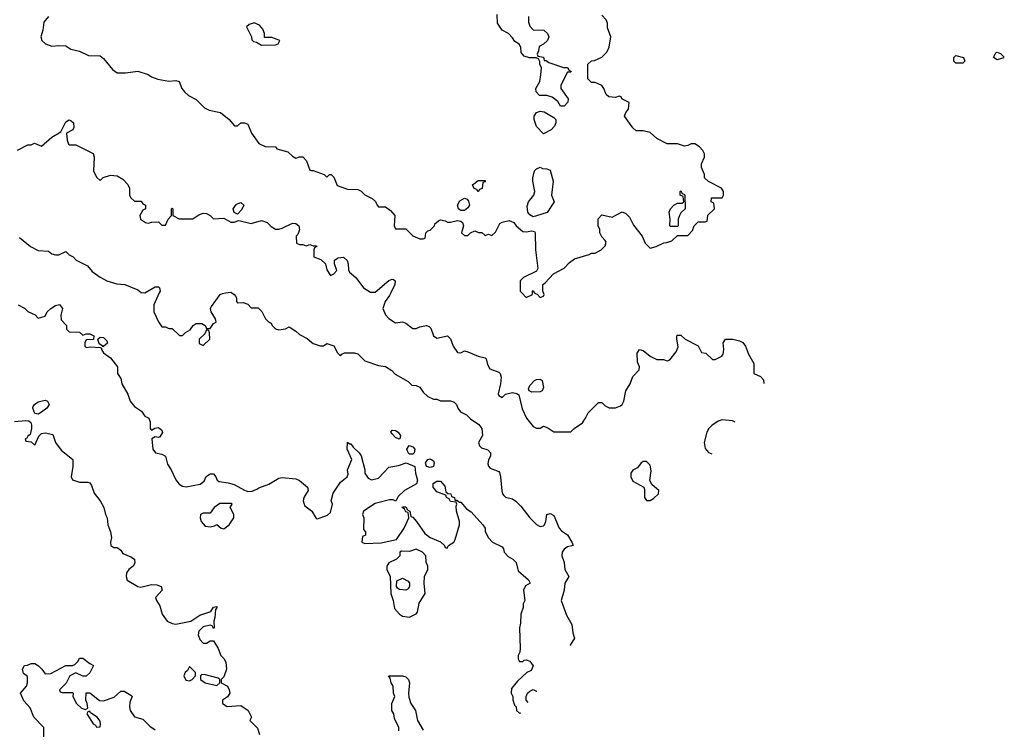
# Model space of a CAD drawing. Header units: inches. Extents: x 2348341 to 2479810, y 460419 to 613669.
# Tile 113 of 256: x 2418302 to 2424031, y 487460 to 491591. Entities that reach past the tile are written whole.
import ezdxf

# ---------------------------------------------------------------- set-up
doc = ezdxf.new("R2010")
doc.units = ezdxf.units.IN
doc.header["$MEASUREMENT"] = 0
for name, color, linetype in [('C4418', 7, 'Continuous'), ('C4419', 7, 'Continuous'), ('C4428', 7, 'Continuous'), ('C4429', 7, 'Continuous')]:
    doc.layers.add(name, color=color, linetype=linetype)

msp = doc.modelspace()

# ---------------------------------------------------------------- linework, layer by layer
at = {"layer": 'C4418', "color": 2}
for points, elevation in [([(2419114.8, 490000), (2419082.8, 489930), (2419082, 489890), (2419110, 489832), (2419130, 489802), (2419150, 489802), (2419170, 489792), (2419190, 489792), (2419232.7, 489752.7), (2419250, 489752), (2419268, 489770), (2419294.9, 489785.1), (2419312.7, 489810), (2419330, 489823), (2419362.5, 489822.5), (2419381, 489810), (2419390, 489792), (2419410, 489792), (2419430, 489822), (2419446, 489830), (2419442, 489850), (2419417.2, 489890), (2419413.2, 489910), (2419418.6, 489921.4), (2419468.9, 489991.1), (2419482.7, 489997.3), (2419499.9, 490000)], 74), ([(2419537.3, 490000), (2419551.1, 489991.1), (2419559.8, 489979.8), (2419564.7, 489970), (2419564.7, 489950), (2419570, 489942), (2419603.6, 489943.6), (2419630, 489934), (2419650, 489914), (2419690, 489914), (2419711.6, 489891.6), (2419732, 489850), (2419750, 489832), (2419764.7, 489824.7), (2419771.3, 489810), (2419790, 489791.3), (2419810, 489786), (2419848.7, 489791.3), (2419870, 489802), (2419910, 489778), (2419930, 489758), (2419975.3, 489735.3), (2420000, 489713.5)], 74), ([(2418294, 489930), (2418330, 489912), (2418350, 489892), (2418391.6, 489871.6), (2418410, 489854), (2418450, 489864.7), (2418462, 489890), (2418484, 489910), (2418510, 489927.3), (2418533.2, 489933.2), (2418550.7, 489910), (2418541, 489870), (2418543.6, 489843.6), (2418574, 489810), (2418574, 489790), (2418590, 489774), (2418650, 489772), (2418670, 489754), (2418690, 489762), (2418710, 489762), (2418734, 489750), (2418731.6, 489728.4), (2418690, 489726), (2418682, 489710), (2418682, 489690), (2418690, 489682), (2418714.6, 489685.4), (2418770, 489682), (2418778, 489678), (2418778, 489670), (2418790, 489652), (2418830, 489622), (2418871, 489570), (2418872, 489530), (2418890, 489502), (2418896, 489470), (2418930.7, 489410.7), (2418944.7, 489370), (2418970, 489338), (2419011.3, 489311.3), (2419030, 489282), (2419054, 489270), (2419062, 489250), (2419062, 489210), (2419065.4, 489205.4), (2419070, 489202), (2419088, 489212), (2419110, 489216), (2419130, 489202), (2419133, 489187), (2419117.3, 489162.7), (2419110, 489159), (2419090, 489162), (2419072, 489150), (2419078, 489090), (2419092, 489070), (2419130, 489060.7), (2419150.5, 489050.5), (2419163.4, 489003.4), (2419184, 488970), (2419210, 488911.3), (2419230, 488886), (2419250, 488876), (2419270.8, 488870.8), (2419353.3, 488886.7), (2419375.3, 488904.7), (2419388.3, 488931.7), (2419410, 488947.7), (2419430, 488946.8), (2419444, 488930), (2419450.7, 488910.7), (2419462.5, 488902.5), (2419514.6, 488894.6), (2419550, 488884), (2419610, 488851), (2419630, 488844.7), (2419654.6, 488845.4), (2419683.1, 488856.9), (2419694.6, 488865.4), (2419752.9, 488887.1), (2419810, 488921), (2419830, 488926), (2419910, 488917.3), (2419930, 488907.7), (2419977.3, 488870), (2419980.7, 488850), (2419956, 488810), (2419951, 488790), (2419955.3, 488775.3), (2419961, 488761), (2420000, 488731.5)], 70), ([(2418271.3, 489251.3), (2418337.3, 489257.3), (2418354.8, 489254.8), (2418366.4, 489246.4), (2418372, 489230), (2418372, 489210), (2418363.6, 489176.4), (2418350, 489166), (2418344.7, 489155.3), (2418334, 489150), (2418338, 489138), (2418370, 489134), (2418390, 489114), (2418414.6, 489165.4), (2418430, 489182), (2418450, 489186), (2418495.3, 489175.3), (2418511.3, 489130), (2418544.5, 489084.5), (2418611, 489030), (2418610.8, 488990), (2418601, 488930), (2418610, 488912), (2418650, 488898), (2418698, 488898), (2418710, 488894), (2418719.8, 488879.8), (2418734.8, 488834.8), (2418771.3, 488790), (2418791.3, 488750), (2418801, 488710), (2418810.8, 488690.8), (2418816, 488650), (2418830.8, 488610), (2418836.8, 488576.8), (2418831, 488550), (2418832, 488530), (2418850, 488518), (2418870, 488518), (2418890, 488502), (2418902.8, 488482.8), (2418950, 488464), (2418970.8, 488450), (2418973, 488427), (2418962.8, 488410), (2418938, 488390), (2418924.7, 488370), (2418921, 488350), (2418927.1, 488327.1), (2418990, 488291), (2419006.4, 488286.4), (2419070, 488302), (2419099.9, 488299.9), (2419124.7, 488290), (2419130.9, 488269.1), (2419092.7, 488227.3), (2419098, 488210), (2419118, 488178), (2419131.3, 488130), (2419161, 488090), (2419190, 488074.8), (2419210, 488070.8), (2419298, 488090), (2419350, 488124.7), (2419415.3, 488144.7), (2419429.3, 488170.7), (2419450, 488174), (2419450, 488166), (2419442, 488158), (2419438, 488110), (2419432, 488090), (2419434, 488050), (2419430, 488046), (2419422, 488062), (2419410, 488066), (2419370, 488055.3), (2419344.7, 488030), (2419341, 488010), (2419350, 487982), (2419370, 487962), (2419390, 487962), (2419410, 487974), (2419430, 487974), (2419458, 487930), (2419472, 487890), (2419490, 487872), (2419502.8, 487850), (2419506, 487810), (2419490, 487766), (2419474, 487750), (2419474, 487730), (2419510.7, 487710.7), (2419522, 487690), (2419524.7, 487670), (2419511.1, 487648.9), (2419482, 487630), (2419482, 487610), (2419510, 487592), (2419590, 487598), (2419631.3, 487570), (2419651.3, 487530), (2419642, 487510), (2419685.4, 487465.4), (2419698, 487430)], 66), ([(2418443.7, 487390), (2418442, 487470), (2418384, 487530), (2418364, 487584), (2418326.3, 487626.3), (2418308, 487670), (2418342, 487710), (2418348.7, 487730), (2418347.3, 487767.3), (2418324.7, 487784.7), (2418318, 487810), (2418330, 487832), (2418347.3, 487832.7), (2418370, 487842), (2418390, 487842), (2418412, 487830), (2418432, 487810), (2418450, 487782), (2418483.6, 487783.6), (2418570, 487831), (2418608.9, 487831.1), (2418623.1, 487836.9), (2418643.1, 487856.9), (2418650, 487874), (2418670, 487874), (2418710, 487842), (2418731.3, 487831.3), (2418710, 487788), (2418690, 487768), (2418670, 487768), (2418630, 487788), (2418594, 487770), (2418572, 487728), (2418534, 487690), (2418538, 487678), (2418550, 487674), (2418610, 487674), (2418614, 487670), (2418612, 487650), (2418632, 487610), (2418662, 487582), (2418686, 487574), (2418698, 487582), (2418695.3, 487610), (2418688, 487630), (2418689, 487671), (2418710, 487671), (2418767.5, 487627.5), (2418790, 487626), (2418852.9, 487647.1), (2418890, 487682), (2418910, 487682), (2418950, 487658), (2418956, 487650), (2418942.8, 487617.2), (2418941, 487590), (2418946, 487570), (2418970, 487531.3), (2419019.1, 487519.1), (2419058.8, 487478.8), (2419090, 487456)], 62)]:
    msp.add_lwpolyline(points, dxfattribs=dict(at, elevation=elevation))
for points, elevation in [([(2419390, 489786), (2419378.8, 489761.2), (2419346.8, 489730), (2419346.4, 489706.4), (2419370, 489694), (2419408, 489730), (2419407.3, 489767.3), (2419402, 489782)], 74), ([(2418786, 489686), (2418786, 489690), (2418764, 489704), (2418758, 489730), (2418770, 489742), (2418790, 489741), (2418810, 489722), (2418813, 489707), (2418790, 489688)], 70), ([(2418410, 489294), (2418390, 489298), (2418379, 489330), (2418381.2, 489338.8), (2418388, 489350), (2418410, 489366.8), (2418450, 489376.3), (2418464.7, 489370), (2418474, 489350), (2418461, 489330), (2418430, 489305.2)], 66), ([(2419533.6, 488773.6), (2419466.8, 488773.2), (2419434, 488750), (2419410, 488718), (2419370, 488718), (2419354, 488710), (2419352, 488690), (2419358, 488670), (2419382, 488642), (2419410, 488638), (2419436.4, 488643.6), (2419450, 488651.3), (2419474, 488630), (2419490, 488626.8), (2419522, 488650), (2419548, 488690), (2419548, 488710), (2419528, 488750), (2419538, 488770)], 70), ([(2419290, 487826), (2419278, 487802), (2419264.7, 487790), (2419258, 487770), (2419270, 487744.7), (2419290, 487742), (2419306, 487750), (2419326, 487770), (2419326, 487790)], 66), ([(2419362, 487778), (2419354, 487770), (2419354, 487750), (2419382, 487730), (2419450, 487714), (2419466, 487730), (2419466, 487750), (2419456.4, 487756.4), (2419383.6, 487776.4)], 66), ([(2418710, 487566), (2418698, 487562), (2418694, 487550), (2418730, 487492), (2418743.5, 487483.5), (2418750, 487472), (2418770, 487474), (2418773.2, 487490), (2418770, 487506), (2418754, 487530), (2418715.3, 487555.3)], 62)]:
    msp.add_lwpolyline(points, close=True, dxfattribs=dict(at, elevation=elevation))
at = {"layer": 'C4419', "color": 2}
for points, elevation in [([(2418471, 491610), (2418443.6, 491576.4), (2418438, 491530), (2418424.7, 491490), (2418431.3, 491470), (2418452, 491450), (2418490, 491436), (2418530, 491441), (2418570, 491438), (2418599.8, 491419.8), (2418650, 491406.8), (2418702.5, 491382.5), (2418770, 491381), (2418790, 491364.7), (2418841.6, 491301.6), (2418870, 491280.7), (2418918.6, 491281.4), (2418990, 491292), (2419050, 491271.3), (2419070, 491258), (2419105.4, 491245.4), (2419170, 491232), (2419210, 491236), (2419230, 491231.3), (2419246, 491190), (2419261, 491170), (2419284.7, 491150), (2419330, 491126), (2419376.8, 491076.8), (2419404, 491064), (2419471.3, 491050), (2419522, 491010), (2419552.7, 490972.7), (2419570, 490972), (2419590, 490991), (2419610.9, 490990.9), (2419630, 490982), (2419652, 490930), (2419694, 490870), (2419730, 490852), (2419791.1, 490851.1), (2419798, 490838), (2419862, 490822), (2419890, 490796), (2419910, 490784.7), (2419930, 490792), (2419950, 490792), (2419971.3, 490770), (2419990, 490714), (2420000, 490713)], 82), ([(2418290, 490832), (2418350, 490862), (2418370, 490862), (2418388.9, 490871.1), (2418430, 490854), (2418490, 490906.8), (2418542, 490938), (2418570, 490996), (2418590, 491006.8), (2418602.8, 491002.8), (2418614.8, 490990), (2418617.3, 490962.7), (2418610.8, 490949.2), (2418574, 490930), (2418578, 490890), (2418586.4, 490866.4), (2418590, 490862), (2418630, 490862), (2418730, 490812), (2418736, 490790), (2418732, 490710), (2418750, 490674), (2418770, 490654), (2418788.4, 490671.6), (2418830, 490684.7), (2418870, 490682), (2418902, 490662), (2418931.3, 490631.3), (2418942, 490610), (2418942, 490570), (2418950, 490554), (2418970, 490534), (2419010, 490534), (2419018, 490518), (2419034, 490510), (2419034, 490490), (2419018, 490482), (2419002, 490450), (2419004.7, 490430), (2419034, 490410), (2419050, 490406), (2419072, 490412), (2419110, 490414), (2419130, 490394), (2419150, 490394), (2419166, 490430), (2419186, 490450), (2419186, 490490), (2419190, 490494), (2419194, 490490), (2419194, 490450), (2419230, 490432), (2419310, 490432), (2419344.7, 490455.3), (2419370, 490464.7), (2419390, 490462), (2419410.9, 490450.9), (2419430, 490432), (2419490, 490436), (2419530, 490412), (2419550, 490412), (2419578, 490422), (2419650, 490404.7), (2419710, 490421), (2419742, 490410), (2419766, 490386), (2419791.3, 490371.3), (2419810, 490371), (2419830, 490377.3), (2419890, 490405.5), (2419910, 490404), (2419926.8, 490390), (2419930.8, 490370), (2419919.9, 490340.1), (2419911.3, 490330), (2419914, 490290), (2419930, 490282), (2419950, 490282), (2419970, 490274), (2419990, 490282), (2420000, 490278)], 78), ([(2418302, 490322), (2418364.7, 490270), (2418410, 490246.8), (2418470, 490244), (2418490, 490227.3), (2418510, 490221), (2418530, 490222), (2418570, 490242), (2418590, 490222), (2418614, 490210), (2418631.6, 490191.6), (2418696.9, 490156.9), (2418724, 490124), (2418770, 490091.3), (2418810, 490071.3), (2418867.3, 490052.7), (2418914, 490050), (2418990, 490018), (2419010, 490002), (2419030, 490000.7), (2419090, 490034.9), (2419110, 490035.5), (2419115.5, 490030), (2419119.3, 490010), (2419114.8, 490000)], 74), ([(2419499.9, 490000), (2419530, 490004.7), (2419537.3, 490000)], 74)]:
    msp.add_lwpolyline(points, dxfattribs=dict(at, elevation=elevation))
for points, elevation in [([(2419667.1, 491572.9), (2419636.9, 491563.1), (2419622, 491550), (2419652, 491490), (2419652.7, 491472.7), (2419663.6, 491463.6), (2419679.6, 491459.6), (2419710, 491442), (2419790, 491444.7), (2419806, 491450), (2419815.3, 491470), (2419770, 491488), (2419727.3, 491487.3), (2419726, 491510), (2419716.4, 491536.4), (2419698.6, 491558.6)], 86), ([(2419570, 490458), (2419550, 490468), (2419545.2, 490490), (2419563.9, 490516.1), (2419590, 490526.8), (2419606.8, 490510), (2419594.6, 490485.4)], 78)]:
    msp.add_lwpolyline(points, close=True, dxfattribs=dict(at, elevation=elevation))
at = {"layer": 'C4428', "color": 2}
for points, elevation in [([(2420461, 490000), (2420454.3, 489985.7), (2420428, 489950), (2420416, 489910), (2420430, 489872), (2420450, 489851.3), (2420490, 489826), (2420530, 489831), (2420550, 489824.7), (2420590, 489792), (2420610, 489792), (2420630, 489802), (2420669.2, 489810.8), (2420685.4, 489805.4), (2420694.4, 489794.4), (2420710.7, 489750.7), (2420730, 489736), (2420792, 489750), (2420810, 489732), (2420824.7, 489690), (2420850, 489654), (2420870, 489652), (2420890, 489662), (2420910, 489658), (2420970, 489631), (2421010, 489622), (2421016, 489616), (2421023.5, 489583.5), (2421038.8, 489558.8), (2421090, 489538.8), (2421098.8, 489530), (2421104, 489510), (2421100.7, 489470), (2421087.1, 489412.9), (2421090, 489402), (2421110, 489392), (2421130, 489411.3), (2421170, 489421), (2421195.3, 489415.3), (2421206, 489406), (2421225.4, 489325.4), (2421251.3, 489270), (2421290, 489222), (2421310, 489212), (2421330, 489212), (2421350, 489224.7), (2421375.3, 489215.3), (2421410, 489191.3), (2421510, 489192), (2421528.9, 489211.1), (2421576.5, 489243.5), (2421595.3, 489270), (2421610, 489302), (2421670, 489362), (2421690, 489362), (2421710, 489342), (2421731.6, 489331.6), (2421770, 489331.3), (2421798, 489342), (2421808.9, 489351.1), (2421818, 489370), (2421828.7, 489430), (2421855.3, 489470), (2421870, 489514), (2421907.3, 489552.7), (2421908, 489570), (2421896.4, 489596.4), (2421895.3, 489650), (2421908, 489670), (2421930, 489664.7), (2421970, 489632), (2422010, 489612), (2422048.4, 489611.6), (2422070, 489604.7), (2422086, 489610), (2422123.1, 489656.9), (2422134.6, 489685.4), (2422126, 489730), (2422126, 489750), (2422130, 489754), (2422150, 489754), (2422174, 489730), (2422250, 489692), (2422270, 489654), (2422294, 489650), (2422332.7, 489612.7), (2422350, 489612), (2422388.4, 489631.6), (2422396.4, 489643.6), (2422399, 489670), (2422395.3, 489710), (2422409.1, 489730.9), (2422451.1, 489731.1), (2422490, 489722), (2422510, 489712), (2422526, 489690), (2422542.8, 489642.8), (2422574, 489590), (2422574, 489530), (2422612.7, 489512.7), (2422630, 489494), (2422631.7, 489473.5)], 78), ([(2421224, 490000), (2421250, 489974), (2421286, 489990), (2421286, 490000)], 82), ([(2421297, 490000), (2421298, 489998), (2421312.7, 489992.7), (2421330, 489974), (2421350, 489982), (2421354, 489990), (2421350, 490000)], 82), ([(2420000, 489713.5), (2420010, 489704.7), (2420050, 489692), (2420070, 489692), (2420090, 489704.7), (2420130, 489691.3), (2420151.6, 489651.6), (2420170, 489634), (2420176.4, 489643.6), (2420191.6, 489651.6), (2420250, 489652), (2420270, 489644.7), (2420310, 489604.7), (2420390, 489578), (2420430, 489571), (2420467.7, 489547.7), (2420487.5, 489527.5), (2420563.6, 489483.6), (2420583.6, 489463.6), (2420610, 489462), (2420630.9, 489450.9), (2420650, 489422), (2420676.9, 489396.9), (2420710, 489382), (2420730, 489382), (2420751.6, 489371.6), (2420809.1, 489370.9), (2420830, 489364.7), (2420844.7, 489350), (2420851.3, 489330), (2420867.1, 489307.1), (2420902, 489290), (2420926.4, 489266.4), (2420973.2, 489233.2), (2420991, 489210), (2420996, 489170), (2420971.3, 489130), (2420978, 489110), (2420990, 489098), (2421026, 489086), (2421042, 489070), (2421041, 489050), (2421030, 489028), (2421025.5, 489005.5), (2421030.6, 488990.6), (2421040.5, 488980.5), (2421090, 488961), (2421094.2, 488954.2), (2421100.7, 488930), (2421107.1, 488847.1), (2421111.3, 488830), (2421119.8, 488819.8), (2421130, 488811.3), (2421170, 488801), (2421190, 488786.8), (2421219.3, 488759.3), (2421270, 488691.3), (2421310, 488651.3), (2421330, 488641), (2421350, 488644.7), (2421355.3, 488650), (2421364, 488670), (2421370, 488711), (2421390, 488716), (2421410, 488704.7), (2421441, 488630), (2421454.4, 488614.4), (2421490, 488591.3), (2421516, 488550), (2421522, 488530), (2421490, 488521.2), (2421470, 488509.2), (2421458, 488490), (2421456.3, 488470), (2421471.3, 488430), (2421474.8, 488390), (2421498, 488350), (2421474, 488310), (2421470.5, 488270), (2421452.4, 488210), (2421484.7, 488124.7), (2421514.8, 488070), (2421520.7, 488020.7), (2421531.3, 487990), (2421506, 487950), (2421506.7, 487947.3)], 74), ([(2422390, 489262), (2422366.4, 489253.6), (2422330, 489228.7), (2422311.3, 489210), (2422301, 489190), (2422284.7, 489130), (2422290, 489094), (2422310, 489072), (2422328.8, 489062.6)], 78), ([(2422465.2, 489247.7), (2422450, 489255.3), (2422390, 489262)], 78), ([(2420000, 488731.5), (2420002, 488730), (2420026.8, 488686.8), (2420034.6, 488685.4), (2420092.9, 488707.1), (2420110, 488722), (2420122, 488770), (2420115.3, 488790), (2420125.6, 488834.4), (2420170, 488898), (2420208, 488930), (2420214.6, 488945.4), (2420208.9, 488971.1), (2420235.3, 489030), (2420208.7, 489090), (2420210, 489132), (2420222, 489122), (2420230, 489122), (2420242, 489102), (2420278, 489070), (2420290, 489052), (2420311.3, 488970), (2420311.3, 488950), (2420330, 488922), (2420350, 488912), (2420390, 488921), (2420450, 488984.7), (2420505.6, 488994.4), (2420551.3, 489011.3), (2420602, 488990), (2420604.7, 488950), (2420618, 488910), (2420611.3, 488888.7), (2420542, 488850), (2420505.4, 488814.6), (2420492, 488788), (2420475.3, 488795.3), (2420454.6, 488794.6), (2420370, 488773.2), (2420302, 488730), (2420298, 488710), (2420304.7, 488690), (2420302, 488622), (2420314, 488610), (2420314, 488590), (2420298, 488582), (2420294, 488550), (2420310, 488542), (2420405.4, 488545.4), (2420494.6, 488565.4), (2420539, 488630), (2420566, 488690), (2420562, 488722), (2420550, 488726), (2420542, 488742), (2420528, 488750), (2420530, 488754), (2420550, 488754), (2420558, 488738), (2420572, 488730), (2420578, 488698), (2420590, 488694), (2420612, 488670), (2420659.8, 488599.8), (2420690, 488576), (2420750.9, 488550.9), (2420774, 488530), (2420778, 488518), (2420790, 488514), (2420798, 488530), (2420828, 488550), (2420836.4, 488563.6), (2420862, 488650), (2420862, 488670), (2420844, 488730), (2420842, 488758), (2420846, 488770), (2420842, 488782), (2420810, 488786), (2420802, 488802), (2420786, 488810), (2420782, 488822), (2420730, 488842), (2420708.7, 488870), (2420708.7, 488891.3), (2420730, 488904.7), (2420750, 488904.7), (2420775.3, 488875.3), (2420782, 488842), (2420792.7, 488832.7), (2420811.1, 488831.1), (2420814, 488814), (2420832, 488810), (2420834, 488794), (2420846, 488794), (2420862, 488782), (2420870, 488782), (2420902.8, 488742.8), (2420930, 488724.7), (2420998, 488650), (2421011, 488630), (2421011.3, 488611.3), (2421030, 488574), (2421054, 488550), (2421110, 488522), (2421118, 488510), (2421122, 488490), (2421145.4, 488465.4), (2421172, 488450), (2421191.1, 488431.1), (2421202, 488382), (2421262, 488330), (2421272, 488310), (2421245.4, 488294.6), (2421234, 488270), (2421242, 488210), (2421232, 488190), (2421231.1, 488168.9), (2421218, 488130), (2421216.9, 488076.9), (2421211, 488050), (2421214, 487930), (2421211.6, 487908.4), (2421202, 487890), (2421202, 487870), (2421210, 487854), (2421230, 487854), (2421238, 487862), (2421250, 487864.7), (2421270, 487856), (2421290.6, 487829.4), (2421278, 487802), (2421254, 487790), (2421199.6, 487740.4), (2421163.6, 487696.4), (2421162, 487670), (2421171.1, 487651.1), (2421171.6, 487631.6), (2421181, 487601), (2421192, 487590), (2421194, 487570), (2421210, 487554), (2421217.4, 487554.9)], 70), ([(2420508.7, 487450), (2420509.2, 487470), (2420482.7, 487522.7), (2420479, 487550), (2420468.7, 487570), (2420468, 487610), (2420486, 487650), (2420478, 487670), (2420475.3, 487710), (2420464, 487730), (2420458, 487758), (2420448.7, 487770), (2420528.9, 487771.1), (2420550, 487764.7), (2420564.7, 487750), (2420570.8, 487730.8), (2420564, 487670), (2420565.8, 487645.8), (2420579.1, 487610), (2420605.5, 487570), (2420616.3, 487510), (2420650, 487454.8)], 66), ([(2421261.6, 487614.8), (2421248.7, 487628.7), (2421248.7, 487650), (2421258, 487670), (2421270, 487682), (2421290, 487692), (2421310, 487682), (2421310.5, 487681.2)], 70)]:
    msp.add_lwpolyline(points, dxfattribs=dict(at, elevation=elevation))
for points, elevation in [([(2421283.1, 489423.1), (2421266, 489430), (2421262, 489442), (2421270, 489462), (2421298, 489490), (2421310, 489496), (2421330, 489498), (2421342, 489490), (2421350.7, 489449.3), (2421342, 489430), (2421330, 489424)], 78), ([(2420510, 489148.7), (2420490, 489159), (2420470, 489179), (2420462.7, 489190), (2420470, 489201), (2420490, 489198.8), (2420504.7, 489190), (2420518, 489170), (2420514, 489150)], 70), ([(2420570, 489062), (2420562, 489070), (2420555.3, 489090), (2420569, 489111), (2420590, 489104.7), (2420601, 489090), (2420598, 489070), (2420590, 489062)], 70), ([(2420690, 488984), (2420669.2, 488989.2), (2420664, 489010), (2420678, 489030), (2420690, 489034.8), (2420710, 489022), (2420714.8, 489010), (2420710, 488988.7)], 70), ([(2421950, 489019), (2421930, 489019), (2421918, 489010), (2421898, 488982), (2421870, 488968), (2421858, 488950), (2421858, 488930), (2421870, 488904.7), (2421934, 488870), (2421938, 488858), (2421938.8, 488810), (2421950, 488791.3), (2421970, 488791.3), (2421990, 488804), (2422019, 488830), (2422022, 488850), (2421983.1, 488883.1), (2421968.7, 488908.7), (2421976, 488964), (2421970, 488998)], 78), ([(2420610, 488508), (2420570, 488495.3), (2420523.6, 488496.4), (2420514, 488490), (2420514, 488470), (2420494, 488450), (2420450, 488428), (2420438, 488410), (2420438, 488390), (2420458, 488350), (2420461, 488250), (2420474.8, 488210), (2420483.5, 488163.5), (2420512, 488130), (2420530, 488118), (2420570, 488112), (2420590, 488122), (2420610, 488132), (2420618, 488142), (2420626.3, 488193.7), (2420662, 488250), (2420655.3, 488310), (2420658, 488350), (2420678, 488390), (2420678, 488410), (2420667.3, 488432.7), (2420666, 488470), (2420646, 488490)], 70), ([(2420550, 488269.2), (2420512.7, 488272.7), (2420500.9, 488280.9), (2420494, 488290), (2420496.4, 488323.6), (2420530, 488338.8), (2420562.8, 488322.8), (2420571.3, 488310), (2420571.3, 488290), (2420562.8, 488277.2)], 70)]:
    msp.add_lwpolyline(points, close=True, dxfattribs=dict(at, elevation=elevation))
at = {"layer": 'C4429', "color": 2}
for points, elevation in [([(2421262, 491610), (2421263.6, 491576.4), (2421270, 491554), (2421290, 491532), (2421352, 491530), (2421374, 491510), (2421382, 491490), (2421374, 491470), (2421350, 491448), (2421324.7, 491435.3), (2421322, 491410), (2421314, 491390), (2421318, 491378), (2421350, 491372), (2421354, 491354), (2421366, 491354), (2421381, 491341), (2421467.3, 491312.7), (2421490, 491312), (2421498, 491298), (2421512, 491290), (2421510, 491286), (2421490, 491286), (2421452, 491210), (2421452, 491190), (2421494, 491130), (2421491.3, 491110), (2421470, 491088), (2421450, 491088), (2421434.6, 491114.6), (2421400.2, 491140.2), (2421370, 491149), (2421326, 491150), (2421308, 491170), (2421306, 491190), (2421328, 491230), (2421335.3, 491270), (2421338, 491310), (2421328, 491332), (2421328, 491348), (2421322, 491362), (2421308, 491368), (2421269.1, 491369.1), (2421238, 491378), (2421220.4, 491400.4), (2421218, 491430), (2421208.4, 491448.4), (2421183.1, 491463.1), (2421170, 491486), (2421146, 491510), (2421109.1, 491529.1), (2421082, 491570), (2421080.4, 491620.4)], 82), ([(2421350, 490000), (2421346, 490010), (2421346, 490050), (2421360.4, 490059.6), (2421408.9, 490111.1), (2421470, 490144.7), (2421502, 490178), (2421530, 490198), (2421616.4, 490223.6), (2421630, 490232), (2421650, 490232), (2421686, 490250), (2421710, 490274), (2421714.6, 490294.6), (2421710, 490306), (2421690, 490326), (2421678, 490350), (2421678, 490370), (2421668.4, 490391.6), (2421668.4, 490431.6), (2421690, 490454), (2421750, 490442), (2421808.4, 490471.6), (2421830, 490462), (2421850, 490442), (2421874.4, 490394.4), (2421924.7, 490330), (2421941, 490290), (2421970, 490261), (2422006, 490270), (2422050, 490292), (2422067.3, 490292.7), (2422096.4, 490303.6), (2422130, 490334), (2422190, 490334), (2422216.4, 490363.6), (2422226, 490390), (2422250, 490414), (2422290, 490414), (2422302, 490418), (2422307.3, 490452.7), (2422346, 490490), (2422342, 490522), (2422326, 490530), (2422327.3, 490552.7), (2422390, 490554), (2422398, 490570), (2422398, 490590), (2422386, 490610), (2422310, 490648), (2422288, 490670), (2422288, 490690), (2422268.7, 490730), (2422268.9, 490751.1), (2422288, 490790), (2422288, 490810), (2422278, 490830), (2422258, 490850), (2422230, 490868.7), (2422210, 490868.7), (2422190, 490858), (2422170, 490855.3), (2422130, 490868.7), (2422068.9, 490868.9), (2422010, 490899), (2421970, 490934), (2421930, 490944), (2421890, 490944), (2421870, 490962), (2421822, 491030), (2421829, 491050), (2421844, 491070), (2421848, 491108), (2421806, 491130), (2421802, 491142), (2421790, 491146), (2421770, 491138), (2421730, 491142), (2421714.6, 491154.6), (2421702, 491190), (2421690, 491208), (2421650, 491226), (2421630, 491226), (2421607.3, 491247.3), (2421609.1, 491330.9), (2421630, 491352), (2421647.3, 491352.7), (2421690, 491372), (2421718, 491402), (2421733.2, 491430), (2421742, 491490), (2421723.1, 491543.1), (2421722, 491570), (2421714, 491590), (2421690, 491618)], 82), ([(2423990, 491358), (2423968, 491370), (2423982, 491398), (2423990, 491402), (2424010, 491394), (2424031.5, 491372.5)], 78), ([(2424028.3, 491368.2), (2423990, 491358)], 78), ([(2420000, 490713), (2420010, 490712), (2420074, 490690), (2420090, 490674), (2420106, 490690), (2420114, 490690), (2420130, 490674), (2420150, 490624.7), (2420210, 490604.7), (2420270, 490602), (2420290, 490592), (2420310, 490572), (2420354, 490550), (2420372.7, 490532.7), (2420382, 490510), (2420390, 490502), (2420430, 490502), (2420459.8, 490479.8), (2420484.7, 490450), (2420482, 490390), (2420490, 490374), (2420550, 490374), (2420590, 490332), (2420630, 490314), (2420650, 490314), (2420662, 490318), (2420666, 490350), (2420678, 490362), (2420690, 490364.7), (2420715.3, 490390), (2420718, 490402), (2420740.2, 490419.8), (2420750, 490424.7), (2420778.8, 490418.8), (2420791.6, 490411.6), (2420810, 490411.3), (2420850, 490421), (2420870, 490418), (2420878, 490410), (2420884.7, 490390), (2420874, 490350), (2420890, 490334), (2420910, 490334), (2420926, 490350), (2420950, 490362), (2420972.7, 490352.7), (2420991.6, 490351.6), (2421010, 490334), (2421030, 490342), (2421050, 490334), (2421070, 490354), (2421096.4, 490403.6), (2421108.9, 490411.1), (2421150, 490421), (2421178, 490410), (2421190.9, 490390.9), (2421230, 490358), (2421250, 490356), (2421282, 490362), (2421298, 490358), (2421302, 490350), (2421304, 490250), (2421316.9, 490143.1), (2421310, 490126), (2421234, 490090), (2421214, 490070), (2421214, 490010), (2421224, 490000)], 82), ([(2420000, 490278), (2420010, 490274), (2420030, 490274), (2420032, 490270), (2420018, 490262), (2420014, 490250), (2420014, 490210), (2420055.3, 490195.3), (2420082, 490170), (2420090, 490134), (2420110, 490102), (2420130, 490112), (2420148, 490130), (2420133.2, 490170), (2420134, 490190), (2420155.1, 490204.9), (2420187.3, 490207.3), (2420207.9, 490187.9), (2420213.4, 490170), (2420214.8, 490134.8), (2420220.7, 490120.7), (2420258, 490090), (2420302, 490030), (2420343.5, 490003.5), (2420370, 490004.9), (2420450, 490073), (2420470, 490080.5), (2420477.3, 490077.3), (2420486.8, 490070), (2420484.4, 490050), (2420461, 490000)], 78), ([(2421286, 490000), (2421286, 490010), (2421290, 490014), (2421297, 490000)], 82)]:
    msp.add_lwpolyline(points, dxfattribs=dict(at, elevation=elevation))
for points, elevation in [([(2423750, 491338), (2423738, 491350), (2423738, 491370), (2423750, 491382), (2423794, 491370), (2423802, 491350), (2423790, 491338)], 78), ([(2421350, 490926), (2421309.1, 490969.1), (2421295.3, 491010), (2421295.3, 491030), (2421308.7, 491050), (2421330, 491058), (2421354.4, 491054.4), (2421410, 491022), (2421422, 491010), (2421422, 490990), (2421414, 490970), (2421394, 490950)], 82), ([(2421290, 490444), (2421270, 490455.3), (2421259, 490470), (2421254.6, 490505.4), (2421262, 490530), (2421294, 490570), (2421299, 490590), (2421288.7, 490650), (2421288.7, 490670), (2421298, 490710), (2421310, 490722), (2421330, 490732), (2421343.6, 490723.6), (2421370, 490722), (2421390, 490714), (2421406, 490650), (2421396, 490570), (2421412, 490530), (2421370.9, 490469.1), (2421310, 490448.7)], 82), ([(2420970, 490588), (2420962, 490602), (2420947.3, 490607.3), (2420938, 490630), (2420970, 490654), (2421010, 490654), (2421010, 490646), (2420998, 490642), (2420992.7, 490607.3), (2420978, 490602)], 82), ([(2422090, 490386), (2422086, 490390), (2422088, 490430), (2422082, 490470), (2422088.7, 490490), (2422108, 490510), (2422130, 490522), (2422158, 490522), (2422166, 490530), (2422162, 490562), (2422146, 490570), (2422146, 490590), (2422150, 490594), (2422158, 490578), (2422170, 490574), (2422172.7, 490567.3), (2422174, 490490), (2422150, 490466), (2422142, 490450), (2422134, 490430), (2422134, 490390), (2422130, 490386)], 82), ([(2420870, 490479), (2420863.2, 490483.2), (2420855.3, 490490), (2420849.4, 490510), (2420864.1, 490535.9), (2420891.3, 490551.3), (2420905.4, 490545.4), (2420914.8, 490534.8), (2420918.8, 490510), (2420910, 490495.3), (2420890, 490479)], 82)]:
    msp.add_lwpolyline(points, close=True, dxfattribs=dict(at, elevation=elevation))

doc.saveas('drawing.dxf')
